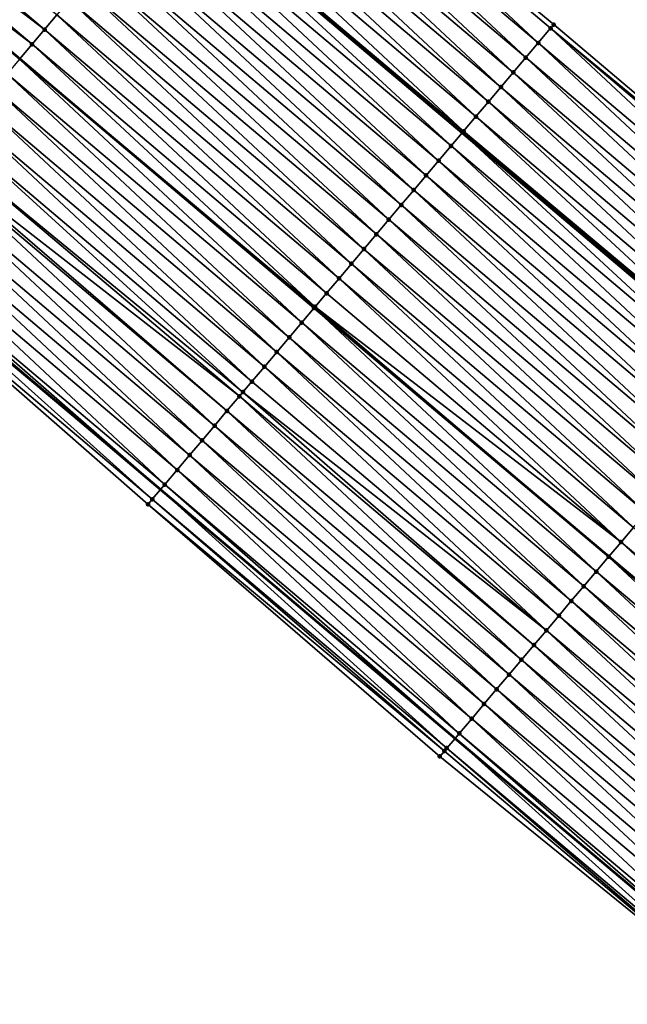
# Model space of a CAD drawing. Header units: feet. Extents: x 2017424 to 2024169, y 808042 to 818730.
# Tile 175 of 256: x 2018795 to 2018826, y 817521 to 817572. Entities that reach past the tile are written whole.
import ezdxf

# ---------------------------------------------------------------- set-up
doc = ezdxf.new("R2010")
doc.units = ezdxf.units.FT
doc.header["$MEASUREMENT"] = 0
for name, color, linetype, lineweight in [('EP_Travel Lane', 172, 'Continuous', 53), ('NB-Road Shots', 141, 'Continuous', 100), ('NB-Road X-Section', 40, 'Continuous', 13), ('STRIPING', 60, 'Continuous', 53)]:
    doc.layers.add(name, color=color, linetype=linetype, lineweight=lineweight)
doc.layers.add('I-77-MM15-17_NB-Surface-BORDER', color=7, linetype='Continuous')
doc.layers.add('I-77-MM15-17_NB-Surface-TIN', color=7, linetype='Continuous')

msp = doc.modelspace()

# ---------------------------------------------------------------- linework, layer by layer
at = {"layer": 'EP_Travel Lane'}
for points in [[(2018680.487801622, 817682.9492509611, 265.2869887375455), (2018695.732662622, 817670.0038730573, 265.1723295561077), (2018710.977544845, 817657.058477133, 265.062097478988), (2018726.222418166, 817644.1130887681, 264.9500094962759), (2018741.467385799, 817631.1676203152, 264.8575834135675), (2018756.712394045, 817618.2221173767, 264.7736264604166), (2018771.957462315, 817605.2765634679, 264.7021801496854), (2018787.202530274, 817592.331009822, 264.6306692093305), (2018802.449268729, 817579.3916672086, 264.6042746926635), (2018817.723675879, 817566.4807958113, 264.5448147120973), (2018832.998122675, 817553.5698909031, 264.4957293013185), (2018848.274330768, 817540.7163852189, 264.4197961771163), (2018863.594907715, 817527.8605148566, 264.3358394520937), (2018878.981106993, 817514.9153994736, 264.2239880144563), (2018894.161988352, 817501.8954641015, 264.0749702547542), (2018909.342777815, 817488.8756075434, 263.9106404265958), (2018924.522298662, 817475.8265810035, 263.7352914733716), (2018939.679067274, 817462.7787122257, 263.5755120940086), (2018954.858152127, 817449.6994170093, 263.3990584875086), (2018969.966004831, 817436.5953749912, 263.2069529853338), (2018985.073937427, 817423.4912636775, 263.0262041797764), (2019000.181863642, 817410.3891753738, 262.8748321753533)], [(2018679.915244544, 817651.296942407, 265.5613112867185), (2018695.185495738, 817638.3821200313, 265.3919447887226), (2018710.455550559, 817625.4674637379, 265.1817087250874), (2018725.725785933, 817612.5526547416, 265.0090497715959), (2018740.995981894, 817599.6378790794, 264.8281840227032), (2018756.266327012, 817586.722977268, 264.6783650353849), (2018771.536634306, 817573.8081074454, 264.5206743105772), (2018786.810242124, 817560.8913698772, 264.385724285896), (2018802.084329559, 817547.9807687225, 264.2426014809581), (2018817.358385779, 817535.070193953, 264.0913103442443), (2018832.701104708, 817522.1609300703, 263.9430832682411), (2018848.021889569, 817509.3056202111, 263.821537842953), (2018863.207168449, 817496.5298005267, 263.6983203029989), (2018878.387983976, 817483.5099216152, 263.53832794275), (2018893.568794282, 817470.4900471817, 263.3774655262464), (2018908.714644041, 817457.4700170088, 263.2195613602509), (2018923.871443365, 817444.4221217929, 263.0650736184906), (2018938.981822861, 817431.402658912, 262.8844902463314), (2018954.089652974, 817418.2986364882, 262.6891724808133), (2018969.197641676, 817405.1944765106, 262.516409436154), (2018984.308099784, 817392.0901700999, 262.3623027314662), (2018999.417576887, 817378.9879514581, 262.1726047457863)]]:
    msp.add_polyline3d(points, dxfattribs=at)
at = {"layer": 'I-77-MM15-17_NB-Surface-BORDER', "color": 3, "linetype": 'Continuous', "lineweight": -3}
for points in [[(2018680.645252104, 817683.1354620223, 265.283357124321), (2018696.27037605, 817670.6399375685, 265.1465820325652), (2018712.832506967, 817659.2525219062, 264.9939318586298), (2018729.394689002, 817647.8650630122, 264.8519203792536), (2018744.665829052, 817634.9501189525, 264.8028906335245), (2018759.937057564, 817622.0351000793, 264.7722757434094), (2018775.853890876, 817609.883752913, 264.7126077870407), (2018791.460974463, 817597.3659360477, 264.6744261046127), (2018807.035076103, 817584.816546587, 264.6598381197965), (2018822.474365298, 817572.1005646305, 264.6231879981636), (2018837.739438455, 817559.178745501, 264.5514728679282), (2018852.844230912, 817546.1622988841, 264.4526909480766), (2018868.164826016, 817533.3067755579, 264.3296399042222), (2018882.957923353, 817519.552864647, 264.1741285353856), (2018898.238566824, 817506.648392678, 264.0956368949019), (2018913.244286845, 817493.4243320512, 263.9377196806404), (2018927.737411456, 817479.5610504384, 263.7605349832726), (2018942.359920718, 817465.8928813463, 263.5743097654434), (2018956.895395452, 817452.0483271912, 263.3891777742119), (2018972.003313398, 817438.9442311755, 263.2061667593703), (2018986.456066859, 817425.0846488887, 263.0327841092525), (2019002.50888911, 817413.0720766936, 262.9231978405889)], [(2018998.315566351, 817377.7179933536, 262.1044480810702), (2018983.699811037, 817391.389350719, 262.3112769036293), (2018968.662655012, 817404.5779871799, 262.4949297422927), (2018953.25991355, 817417.3428071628, 262.6335508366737), (2018938.547647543, 817430.9025963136, 262.8489513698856), (2018923.816493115, 817444.3583262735, 263.0619861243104), (2018908.472494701, 817457.1889091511, 263.2042565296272), (2018893.300918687, 817470.1779385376, 263.3587733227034), (2018877.897395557, 817482.9383015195, 263.5059968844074), (2018862.474259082, 817495.6759465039, 263.6408178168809), (2018847.242212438, 817508.3769615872, 263.7586813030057), (2018832.143499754, 817521.4967048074, 263.9068526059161), (2018816.564544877, 817534.131511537, 264.0289594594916), (2018801.430892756, 817547.2079866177, 264.2069460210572), (2018786.380197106, 817560.3827849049, 264.3616748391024), (2018771.058846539, 817573.2433759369, 264.4977271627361), (2018756.038213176, 817586.4533273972, 264.6700593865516), (2018740.274153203, 817598.7845887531, 264.8047430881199), (2018725.120969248, 817611.8377022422, 264.9878453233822), (2018709.955365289, 817624.8761507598, 265.168795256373), (2018695.161368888, 817638.3535921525, 265.3918769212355), (2018679.766550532, 817651.1211484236, 265.558469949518)]]:
    msp.add_polyline3d(points, dxfattribs=at)
at = {"layer": 'I-77-MM15-17_NB-Surface-TIN', "color": 128, "linetype": 'Continuous', "lineweight": -3}
for points in [[(2018821.667704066, 817571.1462828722, 264.616577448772), (2018807.035076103, 817584.816546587, 264.6598381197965), (2018806.393224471, 817584.0572170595, 264.6568794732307)], [(2018821.667704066, 817571.1462828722, 264.616577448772), (2018822.313268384, 817571.9099887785, 264.6215967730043), (2018807.035076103, 817584.816546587, 264.6598381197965)], [(2018822.313268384, 817571.9099887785, 264.6215967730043), (2018822.474365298, 817572.1005646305, 264.6231879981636), (2018807.035076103, 817584.816546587, 264.6598381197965)], [(2018796.063920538, 817571.8381548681, 264.5046502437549), (2018780.792797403, 817584.752223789, 264.5962583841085), (2018780.147073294, 817583.9886529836, 264.6004766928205)], [(2018796.063920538, 817571.8381548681, 264.5046502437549), (2018796.709481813, 817572.6018633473, 264.508873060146), (2018780.792797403, 817584.752223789, 264.5962583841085)], [(2018795.418361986, 817571.0744440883, 264.5011396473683), (2018780.147073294, 817583.9886529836, 264.6004766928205), (2018779.508739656, 817583.2339685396, 264.58955147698)], [(2018795.418361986, 817571.0744440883, 264.5011396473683), (2018796.063920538, 817571.8381548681, 264.5046502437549), (2018780.147073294, 817583.9886529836, 264.6004766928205)], [(2018821.022130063, 817570.3825851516, 264.6090238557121), (2018806.393224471, 817584.0572170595, 264.6568794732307), (2018805.747665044, 817583.2935070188, 264.6531400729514)], [(2018821.022130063, 817570.3825851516, 264.6090238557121), (2018821.667704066, 817571.1462828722, 264.616577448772), (2018806.393224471, 817584.0572170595, 264.6568794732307)], [(2018820.376533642, 817569.6189063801, 264.595604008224), (2018805.747665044, 817583.2935070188, 264.6531400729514), (2018805.102084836, 817582.5298145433, 264.6439627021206)], [(2018820.376533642, 817569.6189063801, 264.595604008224), (2018821.022130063, 817570.3825851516, 264.6090238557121), (2018805.747665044, 817583.2935070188, 264.6531400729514)], [(2018779.501275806, 817583.2251442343, 264.5894237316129), (2018794.780207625, 817570.3196075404, 264.4828456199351), (2018779.508739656, 817583.2339685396, 264.58955147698)], [(2018794.772746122, 817570.3107817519, 264.4826317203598), (2018794.780207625, 817570.3196075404, 264.4828456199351), (2018779.501275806, 817583.2251442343, 264.5894237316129)], [(2018795.418361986, 817571.0744440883, 264.5011396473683), (2018779.508739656, 817583.2339685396, 264.58955147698), (2018794.780207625, 817570.3196075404, 264.4828456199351)], [(2018819.730929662, 817568.8552339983, 264.5802059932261), (2018805.102084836, 817582.5298145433, 264.6439627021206), (2018804.456500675, 817581.7661254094, 264.6337508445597)], [(2018819.730929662, 817568.8552339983, 264.5802059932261), (2018820.376533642, 817569.6189063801, 264.595604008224), (2018805.102084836, 817582.5298145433, 264.6439627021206)], [(2018819.085357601, 817568.0915346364, 264.5731605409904), (2018804.456500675, 817581.7661254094, 264.6337508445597), (2018803.810929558, 817581.0024252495, 264.6269525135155)], [(2018819.085357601, 817568.0915346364, 264.5731605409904), (2018819.730929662, 817568.8552339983, 264.5802059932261), (2018804.456500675, 817581.7661254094, 264.6337508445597)], [(2018818.439763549, 817567.327853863, 264.5603604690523), (2018803.810929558, 817581.0024252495, 264.6269525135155), (2018803.165334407, 817580.2387454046, 264.6138649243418)], [(2018818.439763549, 817567.327853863, 264.5603604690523), (2018819.085357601, 817568.0915346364, 264.5731605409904), (2018803.810929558, 817581.0024252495, 264.6269525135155)], [(2018817.794165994, 817566.5641760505, 264.5466436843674), (2018803.165334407, 817580.2387454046, 264.6138649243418), (2018802.519758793, 817579.475049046, 264.6058897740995)], [(2018817.794165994, 817566.5641760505, 264.5466436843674), (2018818.439763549, 817567.327853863, 264.5603604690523), (2018803.165334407, 817580.2387454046, 264.6138649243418)], [(2018817.148556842, 817565.8005080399, 264.5298923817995), (2018802.449268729, 817579.3916672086, 264.6042746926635), (2018801.874157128, 817578.7113747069, 264.5910976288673)], [(2018802.519758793, 817579.475049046, 264.6058897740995), (2018802.449268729, 817579.3916672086, 264.6042746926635), (2018817.723675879, 817566.4807958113, 264.5448147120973)], [(2018817.148556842, 817565.8005080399, 264.5298923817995), (2018817.723675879, 817566.4807958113, 264.5448147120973), (2018802.449268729, 817579.3916672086, 264.6042746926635)], [(2018817.794165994, 817566.5641760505, 264.5466436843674), (2018802.519758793, 817579.475049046, 264.6058897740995), (2018817.723675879, 817566.4807958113, 264.5448147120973)], [(2018816.502943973, 817565.0368431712, 264.5121684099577), (2018801.874157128, 817578.7113747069, 264.5910976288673), (2018801.228549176, 817577.947705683, 264.5746600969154)], [(2018816.502943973, 817565.0368431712, 264.5121684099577), (2018817.148556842, 817565.8005080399, 264.5298923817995), (2018801.874157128, 817578.7113747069, 264.5910976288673)], [(2018815.857353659, 817564.2731592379, 264.5003465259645), (2018801.228549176, 817577.947705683, 264.5746600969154), (2018800.582978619, 817577.1840050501, 264.568008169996)], [(2018815.857353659, 817564.2731592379, 264.5003465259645), (2018816.502943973, 817565.0368431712, 264.5121684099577), (2018801.228549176, 817577.947705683, 264.5746600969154)], [(2018815.211784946, 817563.5094570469, 264.4941769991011), (2018800.582978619, 817577.1840050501, 264.568008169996), (2018799.937418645, 817576.4202954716, 264.5641256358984)], [(2018815.211784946, 817563.5094570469, 264.4941769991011), (2018815.857353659, 817564.2731592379, 264.5003465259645), (2018800.582978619, 817577.1840050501, 264.568008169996)], [(2018814.566213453, 817562.7457572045, 264.4872803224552), (2018799.937418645, 817576.4202954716, 264.5641256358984), (2018799.291859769, 817575.6565849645, 264.5605305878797)], [(2018814.566213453, 817562.7457572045, 264.4872803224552), (2018815.211784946, 817563.5094570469, 264.4941769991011), (2018799.937418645, 817576.4202954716, 264.5641256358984)], [(2018813.920632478, 817561.9820653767, 264.4779024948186), (2018799.291859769, 817575.6565849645, 264.5605305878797), (2018798.646271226, 817574.8928995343, 264.5491721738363)], [(2018813.920632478, 817561.9820653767, 264.4779024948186), (2018814.566213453, 817562.7457572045, 264.4872803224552), (2018799.291859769, 817575.6565849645, 264.5605305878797)], [(2018813.275035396, 817561.2183871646, 264.4643093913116), (2018798.646271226, 817574.8928995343, 264.5491721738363), (2018798.000685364, 817574.1292118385, 264.5385151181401)], [(2018813.275035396, 817561.2183871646, 264.4643093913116), (2018813.920632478, 817561.9820653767, 264.4779024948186), (2018798.646271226, 817574.8928995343, 264.5491721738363)], [(2018812.62940897, 817560.4547337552, 264.4430378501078), (2018798.000685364, 817574.1292118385, 264.5385151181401), (2018797.355073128, 817573.3655464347, 264.5209568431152)], [(2018812.62940897, 817560.4547337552, 264.4430378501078), (2018813.275035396, 817561.2183871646, 264.4643093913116), (2018798.000685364, 817574.1292118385, 264.5385151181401)], [(2018811.983804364, 817559.6910619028, 264.4274758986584), (2018797.355073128, 817573.3655464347, 264.5209568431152), (2018796.709481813, 817572.6018633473, 264.508873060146)], [(2018811.983804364, 817559.6910619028, 264.4274758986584), (2018812.62940897, 817560.4547337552, 264.4430378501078), (2018797.355073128, 817573.3655464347, 264.5209568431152)], [(2018811.338221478, 817558.9273716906, 264.4175978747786), (2018796.709481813, 817572.6018633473, 264.508873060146), (2018796.063920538, 817571.8381548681, 264.5046502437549)], [(2018811.338221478, 817558.9273716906, 264.4175978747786), (2018811.983804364, 817559.6910619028, 264.4274758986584), (2018796.709481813, 817572.6018633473, 264.508873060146)], [(2018837.739438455, 817559.178745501, 264.5514728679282), (2018822.474365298, 817572.1005646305, 264.6231879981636), (2018822.313268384, 817571.9099887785, 264.6215967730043)], [(2018810.692659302, 817558.1636639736, 264.4131390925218), (2018796.063920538, 817571.8381548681, 264.5046502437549), (2018795.418361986, 817571.0744440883, 264.5011396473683)], [(2018810.692659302, 817558.1636639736, 264.4131390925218), (2018811.338221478, 817558.9273716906, 264.4175978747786), (2018796.063920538, 817571.8381548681, 264.5046502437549)], [(2018836.94208637, 817558.2354309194, 264.5508167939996), (2018822.313268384, 817571.9099887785, 264.6215967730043), (2018821.667704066, 817571.1462828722, 264.616577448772)], [(2018836.94208637, 817558.2354309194, 264.5508167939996), (2018837.58763261, 817558.9991521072, 264.5511053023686), (2018822.313268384, 817571.9099887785, 264.6215967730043)], [(2018837.58763261, 817558.9991521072, 264.5511053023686), (2018837.739438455, 817559.178745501, 264.5514728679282), (2018822.313268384, 817571.9099887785, 264.6215967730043)], [(2018810.098455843, 817557.4608202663, 264.3953548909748), (2018795.418361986, 817571.0744440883, 264.5011396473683), (2018794.780207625, 817570.3196075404, 264.4828456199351)], [(2018810.098455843, 817557.4608202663, 264.3953548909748), (2018810.692659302, 817558.1636639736, 264.4131390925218), (2018795.418361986, 817571.0744440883, 264.5011396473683)], [(2018836.296519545, 817557.4717271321, 264.5451414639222), (2018821.667704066, 817571.1462828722, 264.616577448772), (2018821.022130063, 817570.3825851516, 264.6090238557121)], [(2018836.296519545, 817557.4717271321, 264.5451414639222), (2018836.94208637, 817558.2354309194, 264.5508167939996), (2018821.667704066, 817571.1462828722, 264.616577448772)], [(2018809.401420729, 817556.6363450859, 264.3743322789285), (2018794.772746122, 817570.3107817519, 264.4826317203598), (2018794.127156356, 817569.5470973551, 264.4709533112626)], [(2018810.047031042, 817557.4000121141, 264.3913876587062), (2018794.780207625, 817570.3196075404, 264.4828456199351), (2018794.772746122, 817570.3107817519, 264.4826317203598)], [(2018809.401420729, 817556.6363450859, 264.3743322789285), (2018810.047031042, 817557.4000121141, 264.3913876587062), (2018794.772746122, 817570.3107817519, 264.4826317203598)], [(2018810.098455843, 817557.4608202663, 264.3953548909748), (2018794.780207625, 817570.3196075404, 264.4828456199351), (2018810.054494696, 817557.4088376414, 264.3919634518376)], [(2018810.047031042, 817557.4000121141, 264.3913876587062), (2018810.054494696, 817557.4088376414, 264.3919634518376), (2018794.780207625, 817570.3196075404, 264.4828456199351)], [(2018835.650937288, 817556.7080363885, 264.5354279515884), (2018821.022130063, 817570.3825851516, 264.6090238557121), (2018820.376533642, 817569.6189063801, 264.595604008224)], [(2018835.650937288, 817556.7080363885, 264.5354279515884), (2018836.296519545, 817557.4717271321, 264.5451414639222), (2018821.022130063, 817570.3825851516, 264.6090238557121)], [(2018808.755865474, 817555.8726315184, 264.37168467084), (2018794.127156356, 817569.5470973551, 264.4709533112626), (2018793.481613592, 817568.7833732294, 264.4715743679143)], [(2018808.755865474, 817555.8726315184, 264.37168467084), (2018809.401420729, 817556.6363450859, 264.3743322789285), (2018794.127156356, 817569.5470973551, 264.4709533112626)], [(2018835.005343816, 817555.9443551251, 264.5227795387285), (2018820.376533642, 817569.6189063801, 264.595604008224), (2018819.730929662, 817568.8552339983, 264.5802059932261)], [(2018835.005343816, 817555.9443551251, 264.5227795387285), (2018835.650937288, 817556.7080363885, 264.5354279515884), (2018820.376533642, 817569.6189063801, 264.595604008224)], [(2018808.110277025, 817555.1089460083, 264.3603509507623), (2018793.481613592, 817568.7833732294, 264.4715743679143), (2018792.836045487, 817568.0196705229, 264.4655643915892)], [(2018808.110277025, 817555.1089460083, 264.3603509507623), (2018808.755865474, 817555.8726315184, 264.37168467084), (2018793.481613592, 817568.7833732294, 264.4715743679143)], [(2018834.359787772, 817555.180642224, 264.5199255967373), (2018819.730929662, 817568.8552339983, 264.5802059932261), (2018819.085357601, 817568.0915346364, 264.5731605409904)], [(2018834.359787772, 817555.180642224, 264.5199255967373), (2018835.005343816, 817555.9443551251, 264.5227795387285), (2018819.730929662, 817568.8552339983, 264.5802059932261)], [(2018807.464683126, 817554.345265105, 264.3475910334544), (2018792.836045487, 817568.0196705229, 264.4655643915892), (2018792.190476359, 817567.2559686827, 264.4592862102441)], [(2018807.464683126, 817554.345265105, 264.3475910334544), (2018808.110277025, 817555.1089460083, 264.3603509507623), (2018792.836045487, 817568.0196705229, 264.4655643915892)], [(2018833.714207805, 817554.4169495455, 264.5108111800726), (2018819.085357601, 817568.0915346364, 264.5731605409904), (2018818.439763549, 817567.327853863, 264.5603604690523)], [(2018833.714207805, 817554.4169495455, 264.5108111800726), (2018834.359787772, 817555.180642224, 264.5199255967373), (2018819.085357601, 817568.0915346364, 264.5731605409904)], [(2018806.819112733, 817553.5815643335, 264.340982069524), (2018792.190476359, 817567.2559686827, 264.4592862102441), (2018791.544921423, 817566.4922548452, 264.4567222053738)], [(2018806.819112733, 817553.5815643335, 264.340982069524), (2018807.464683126, 817554.345265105, 264.3475910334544), (2018792.190476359, 817567.2559686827, 264.4592862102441)], [(2018833.126606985, 817553.7218622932, 264.5001096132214), (2018818.439763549, 817567.327853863, 264.5603604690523), (2018817.794165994, 817566.5641760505, 264.5466436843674)], [(2018833.126606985, 817553.7218622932, 264.5001096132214), (2018833.714207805, 817554.4169495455, 264.5108111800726), (2018818.439763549, 817567.327853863, 264.5603604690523)], [(2018806.355051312, 817553.0325871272, 264.3361044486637), (2018791.544921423, 817566.4922548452, 264.4567222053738), (2018790.899355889, 817565.7285499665, 264.4513847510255)], [(2018806.355051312, 817553.0325871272, 264.3361044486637), (2018806.819112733, 817553.5815643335, 264.340982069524), (2018791.544921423, 817566.4922548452, 264.4567222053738)], [(2018832.422973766, 817552.8896268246, 264.4731909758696), (2018817.723675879, 817566.4807958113, 264.5448147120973), (2018817.148556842, 817565.8005080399, 264.5298923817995)], [(2018817.794165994, 817566.5641760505, 264.5466436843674), (2018817.723675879, 817566.4807958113, 264.5448147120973), (2018832.998122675, 817553.5698909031, 264.4957293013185)], [(2018832.422973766, 817552.8896268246, 264.4731909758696), (2018832.998122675, 817553.5698909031, 264.4957293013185), (2018817.723675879, 817566.4807958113, 264.5448147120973)], [(2018833.068615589, 817553.6532672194, 264.49849170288), (2018817.794165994, 817566.5641760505, 264.5466436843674), (2018832.998122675, 817553.5698909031, 264.4957293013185)], [(2018833.068615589, 817553.6532672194, 264.49849170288), (2018833.126606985, 817553.7218622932, 264.5001096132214), (2018817.794165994, 817566.5641760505, 264.5466436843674)], [(2018806.173532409, 817552.8178719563, 264.3317742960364), (2018790.899355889, 817565.7285499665, 264.4513847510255), (2018790.377652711, 817565.1113921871, 264.4447790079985)], [(2018806.173532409, 817552.8178719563, 264.3317742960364), (2018806.355051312, 817553.0325871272, 264.3361044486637), (2018790.899355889, 817565.7285499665, 264.4513847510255)], [(2018831.777346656, 817552.1259739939, 264.4517403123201), (2018817.148556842, 817565.8005080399, 264.5298923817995), (2018816.502943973, 817565.0368431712, 264.5121684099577)], [(2018831.777346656, 817552.1259739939, 264.4517403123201), (2018832.422973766, 817552.8896268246, 264.4731909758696), (2018817.148556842, 817565.8005080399, 264.5298923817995)], [(2018804.882315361, 817551.2905348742, 264.2986001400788), (2018790.253775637, 817564.964857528, 264.4421959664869), (2018789.608172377, 817564.2011845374, 264.4269864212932)], [(2018805.527936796, 817552.0541925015, 264.3185659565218), (2018790.377652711, 817565.1113921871, 264.4447790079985), (2018790.253775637, 817564.964857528, 264.4421959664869)], [(2018804.882315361, 817551.2905348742, 264.2986001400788), (2018805.527936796, 817552.0541925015, 264.3185659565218), (2018790.253775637, 817564.964857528, 264.4421959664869)], [(2018805.527936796, 817552.0541925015, 264.3185659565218), (2018806.173532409, 817552.8178719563, 264.3317742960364), (2018790.377652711, 817565.1113921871, 264.4447790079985)], [(2018831.131741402, 817551.3623026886, 264.4360089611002), (2018816.502943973, 817565.0368431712, 264.5121684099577), (2018815.857353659, 817564.2731592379, 264.5003465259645)], [(2018831.131741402, 817551.3623026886, 264.4360089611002), (2018831.777346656, 817552.1259739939, 264.4517403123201), (2018816.502943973, 817565.0368431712, 264.5121684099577)], [(2018804.236698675, 817550.5268732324, 264.2798771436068), (2018789.608172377, 817564.2011845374, 264.4269864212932), (2018788.962562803, 817563.4375168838, 264.4101246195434)], [(2018804.236698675, 817550.5268732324, 264.2798771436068), (2018804.882315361, 817551.2905348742, 264.2986001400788), (2018789.608172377, 817564.2011845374, 264.4269864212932)], [(2018830.486154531, 817550.5986158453, 264.4250879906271), (2018815.857353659, 817564.2731592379, 264.5003465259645), (2018815.211784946, 817563.5094570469, 264.4941769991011)], [(2018830.486154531, 817550.5986158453, 264.4250879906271), (2018831.131741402, 817551.3623026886, 264.4360089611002), (2018815.857353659, 817564.2731592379, 264.5003465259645)], [(2018803.591094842, 817549.7632007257, 264.2645178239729), (2018788.962562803, 817563.4375168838, 264.4101246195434), (2018788.316978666, 817562.6738277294, 264.3999190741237)], [(2018803.591094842, 817549.7632007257, 264.2645178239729), (2018804.236698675, 817550.5268732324, 264.2798771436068), (2018788.962562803, 817563.4375168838, 264.4101246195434)], [(2018829.840566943, 817549.8349296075, 264.4139795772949), (2018815.211784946, 817563.5094570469, 264.4941769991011), (2018814.566213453, 817562.7457572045, 264.4872803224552)], [(2018829.840566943, 817549.8349296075, 264.4139795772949), (2018830.486154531, 817550.5986158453, 264.4250879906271), (2018815.211784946, 817563.5094570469, 264.4941769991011)], [(2018802.945520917, 817548.9995029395, 264.2569846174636), (2018788.316978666, 817562.6738277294, 264.3999190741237), (2018787.671407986, 817561.9101272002, 264.3932350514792)], [(2018802.945520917, 817548.9995029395, 264.2569846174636), (2018803.591094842, 817549.7632007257, 264.2645178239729), (2018788.316978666, 817562.6738277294, 264.3999190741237)], [(2018829.194960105, 817549.0712596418, 264.3978335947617), (2018814.566213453, 817562.7457572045, 264.4872803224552), (2018813.920632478, 817561.9820653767, 264.4779024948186)], [(2018829.194960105, 817549.0712596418, 264.3978335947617), (2018829.840566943, 817549.8349296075, 264.4139795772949), (2018814.566213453, 817562.7457572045, 264.4872803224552)], [(2018802.29996134, 817548.2357930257, 264.2532058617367), (2018787.671407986, 817561.9101272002, 264.3932350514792), (2018787.025862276, 817561.1464055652, 264.393085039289)], [(2018802.29996134, 817548.2357930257, 264.2532058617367), (2018802.945520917, 817548.9995029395, 264.2569846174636), (2018787.671407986, 817561.9101272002, 264.3932350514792)], [(2018828.5493452, 817548.307596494, 264.3795768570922), (2018813.920632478, 817561.9820653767, 264.4779024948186), (2018813.275035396, 817561.2183871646, 264.4643093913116)], [(2018828.5493452, 817548.307596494, 264.3795768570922), (2018829.194960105, 817549.0712596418, 264.3978335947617), (2018813.920632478, 817561.9820653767, 264.4779024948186)], [(2018801.654294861, 817547.4721734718, 264.2214531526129), (2018786.754190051, 817560.8250714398, 264.3838108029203), (2018786.380197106, 817560.3827849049, 264.3616748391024)], [(2018786.754190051, 817560.8250714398, 264.3838108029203), (2018802.084329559, 817547.9807687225, 264.2426014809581), (2018786.810242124, 817560.8913698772, 264.385724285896)], [(2018801.654294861, 817547.4721734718, 264.2214531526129), (2018802.084329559, 817547.9807687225, 264.2426014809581), (2018786.754190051, 817560.8250714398, 264.3838108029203)], [(2018787.025862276, 817561.1464055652, 264.393085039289), (2018786.810242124, 817560.8913698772, 264.385724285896), (2018802.084329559, 817547.9807687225, 264.2426014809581)], [(2018802.29996134, 817548.2357930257, 264.2532058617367), (2018787.025862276, 817561.1464055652, 264.393085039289), (2018802.084329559, 817547.9807687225, 264.2426014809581)], [(2018827.903703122, 817547.543956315, 264.3542093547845), (2018813.275035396, 817561.2183871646, 264.4643093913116), (2018812.62940897, 817560.4547337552, 264.4430378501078)], [(2018827.903703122, 817547.543956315, 264.3542093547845), (2018828.5493452, 817548.307596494, 264.3795768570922), (2018813.275035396, 817561.2183871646, 264.4643093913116)], [(2018801.430892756, 817547.2079866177, 264.2069460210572), (2018801.654294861, 817547.4721734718, 264.2214531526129), (2018786.380197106, 817560.3827849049, 264.3616748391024)], [(2018827.258083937, 817546.7802967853, 264.3348325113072), (2018812.62940897, 817560.4547337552, 264.4430378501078), (2018811.983804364, 817559.6910619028, 264.4274758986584)], [(2018827.258083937, 817546.7802967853, 264.3348325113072), (2018827.903703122, 817547.543956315, 264.3542093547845), (2018812.62940897, 817560.4547337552, 264.4430378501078)], [(2018826.612487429, 817546.0166180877, 264.3213897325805), (2018811.983804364, 817559.6910619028, 264.4274758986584), (2018811.338221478, 817558.9273716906, 264.4175978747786)], [(2018826.612487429, 817546.0166180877, 264.3213897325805), (2018827.258083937, 817546.7802967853, 264.3348325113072), (2018811.983804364, 817559.6910619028, 264.4274758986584)], [(2018825.966899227, 817545.2529323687, 264.3101207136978), (2018811.338221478, 817558.9273716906, 264.4175978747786), (2018810.692659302, 817558.1636639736, 264.4131390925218)], [(2018825.966899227, 817545.2529323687, 264.3101207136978), (2018826.612487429, 817546.0166180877, 264.3213897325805), (2018811.338221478, 817558.9273716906, 264.4175978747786)], [(2018825.966899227, 817545.2529323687, 264.3101207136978), (2018810.692659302, 817558.1636639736, 264.4131390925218), (2018810.098455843, 817557.4608202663, 264.3953548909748)], [(2018824.675643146, 817543.7256282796, 264.2667324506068), (2018810.047031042, 817557.4000121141, 264.3913876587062), (2018809.401420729, 817556.6363450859, 264.3743322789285)], [(2018825.321253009, 817544.4892956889, 264.2836698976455), (2018810.054494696, 817557.4088376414, 264.3919634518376), (2018810.047031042, 817557.4000121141, 264.3913876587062)], [(2018824.675643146, 817543.7256282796, 264.2667324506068), (2018825.321253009, 817544.4892956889, 264.2836698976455), (2018810.047031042, 817557.4000121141, 264.3913876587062)], [(2018810.098455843, 817557.4608202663, 264.3953548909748), (2018810.054494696, 817557.4088376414, 264.3919634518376), (2018825.328716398, 817544.4981229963, 264.2839756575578)], [(2018825.321253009, 817544.4892956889, 264.2836698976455), (2018825.328716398, 817544.4981229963, 264.2839756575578), (2018810.054494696, 817557.4088376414, 264.3919634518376)], [(2018825.966899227, 817545.2529323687, 264.3101207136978), (2018810.098455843, 817557.4608202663, 264.3953548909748), (2018825.328716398, 817544.4981229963, 264.2839756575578)], [(2018824.030056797, 817542.9619409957, 264.2559479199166), (2018809.401420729, 817556.6363450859, 264.3743322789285), (2018808.755865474, 817555.8726315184, 264.37168467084)], [(2018824.030056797, 817542.9619409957, 264.2559479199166), (2018824.675643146, 817543.7256282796, 264.2667324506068), (2018809.401420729, 817556.6363450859, 264.3743322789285)], [(2018823.384461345, 817542.1982614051, 264.2427816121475), (2018808.755865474, 817555.8726315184, 264.37168467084), (2018808.110277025, 817555.1089460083, 264.3603509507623)], [(2018823.384461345, 817542.1982614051, 264.2427816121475), (2018824.030056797, 817542.9619409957, 264.2559479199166), (2018808.755865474, 817555.8726315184, 264.37168467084)], [(2018822.738867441, 817541.434580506, 264.2300204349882), (2018808.110277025, 817555.1089460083, 264.3603509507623), (2018807.464683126, 817554.345265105, 264.3475910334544)], [(2018822.738867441, 817541.434580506, 264.2300204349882), (2018823.384461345, 817542.1982614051, 264.2427816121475), (2018808.110277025, 817555.1089460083, 264.3603509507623)], [(2018822.093280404, 817540.6708938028, 264.2190560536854), (2018807.464683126, 817554.345265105, 264.3475910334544), (2018806.819112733, 817553.5815643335, 264.340982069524)], [(2018822.093280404, 817540.6708938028, 264.2190560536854), (2018822.738867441, 817541.434580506, 264.2300204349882), (2018807.464683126, 817554.345265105, 264.3475910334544)], [(2018822.093280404, 817540.6708938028, 264.2190560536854), (2018806.819112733, 817553.5815643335, 264.340982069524), (2018806.355051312, 817553.0325871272, 264.3361044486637)], [(2018820.80208419, 817539.1435391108, 264.1913336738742), (2018806.173532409, 817552.8178719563, 264.3317742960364), (2018805.527936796, 817552.0541925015, 264.3185659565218)], [(2018821.447689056, 817539.9072107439, 264.2069635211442), (2018806.355051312, 817553.0325871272, 264.3361044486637), (2018806.173532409, 817552.8178719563, 264.3317742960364)], [(2018820.80208419, 817539.1435391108, 264.1913336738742), (2018821.447689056, 817539.9072107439, 264.2069635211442), (2018806.173532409, 817552.8178719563, 264.3317742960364)], [(2018821.447689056, 817539.9072107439, 264.2069635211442), (2018822.093280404, 817540.6708938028, 264.2190560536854), (2018806.355051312, 817553.0325871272, 264.3361044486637)], [(2018820.156452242, 817538.3798903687, 264.168617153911), (2018805.527936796, 817552.0541925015, 264.3185659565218), (2018804.882315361, 817551.2905348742, 264.2986001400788)], [(2018820.156452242, 817538.3798903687, 264.168617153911), (2018820.80208419, 817539.1435391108, 264.1913336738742), (2018805.527936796, 817552.0541925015, 264.3185659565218)], [(2018819.510813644, 817537.6162472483, 264.1441602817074), (2018804.882315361, 817551.2905348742, 264.2986001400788), (2018804.236698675, 817550.5268732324, 264.2798771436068)], [(2018819.510813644, 817537.6162472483, 264.1441602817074), (2018820.156452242, 817538.3798903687, 264.168617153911), (2018804.882315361, 817551.2905348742, 264.2986001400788)], [(2018818.865193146, 817536.8525888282, 264.1244398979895), (2018804.236698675, 817550.5268732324, 264.2798771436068), (2018803.591094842, 817549.7632007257, 264.2645178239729)], [(2018818.865193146, 817536.8525888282, 264.1244398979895), (2018819.510813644, 817537.6162472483, 264.1441602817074), (2018804.236698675, 817550.5268732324, 264.2798771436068)], [(2018818.219600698, 817536.0889066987, 264.1120595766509), (2018803.591094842, 817549.7632007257, 264.2645178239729), (2018802.945520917, 817548.9995029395, 264.2569846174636)], [(2018818.219600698, 817536.0889066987, 264.1120595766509), (2018818.865193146, 817536.8525888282, 264.1244398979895), (2018803.591094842, 817549.7632007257, 264.2645178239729)], [(2018817.574026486, 817535.325209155, 264.1044513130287), (2018802.945520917, 817548.9995029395, 264.2569846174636), (2018802.29996134, 817548.2357930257, 264.2532058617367)], [(2018817.574026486, 817535.325209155, 264.1044513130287), (2018818.219600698, 817536.0889066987, 264.1120595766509), (2018802.945520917, 817548.9995029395, 264.2569846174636)], [(2018802.29996134, 817548.2357930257, 264.2532058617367), (2018802.084329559, 817547.9807687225, 264.2426014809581), (2018817.358385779, 817535.070193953, 264.0913103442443)], [(2018817.574026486, 817535.325209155, 264.1044513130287), (2018802.29996134, 817548.2357930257, 264.2532058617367), (2018817.358385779, 817535.070193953, 264.0913103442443)], [(2018816.928330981, 817534.5616141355, 264.0651031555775), (2018802.084329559, 817547.9807687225, 264.2426014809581), (2018801.654294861, 817547.4721734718, 264.2214531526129)], [(2018816.928330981, 817534.5616141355, 264.0651031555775), (2018817.358385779, 817535.070193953, 264.0913103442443), (2018802.084329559, 817547.9807687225, 264.2426014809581)], [(2018816.800853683, 817534.4108759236, 264.0553279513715), (2018801.654294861, 817547.4721734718, 264.2214531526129), (2018801.430892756, 817547.2079866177, 264.2069460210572)], [(2018816.564544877, 817534.131511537, 264.0289594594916), (2018816.800853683, 817534.4108759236, 264.0553279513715), (2018801.430892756, 817547.2079866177, 264.2069460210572)], [(2018816.800853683, 817534.4108759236, 264.0553279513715), (2018816.928330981, 817534.5616141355, 264.0651031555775), (2018801.654294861, 817547.4721734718, 264.2214531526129)], [(2018841.273012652, 817532.3743726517, 264.2008740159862), (2018826.612487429, 817546.0166180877, 264.3213897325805), (2018825.966899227, 817545.2529323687, 264.3101207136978)], [(2018825.966899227, 817545.2529323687, 264.3101207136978), (2018825.328716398, 817544.4981229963, 264.2839756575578), (2018840.637526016, 817531.6172854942, 264.1702001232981)], [(2018841.273012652, 817532.3743726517, 264.2008740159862), (2018825.966899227, 817545.2529323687, 264.3101207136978), (2018840.637526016, 817531.6172854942, 264.1702001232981)], [(2018839.987219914, 817530.8424662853, 264.1480484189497), (2018825.321253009, 817544.4892956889, 264.2836698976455), (2018824.675643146, 817543.7256282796, 264.2667324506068)], [(2018840.630097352, 817531.608435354, 264.1698415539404), (2018825.328716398, 817544.4981229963, 264.2839756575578), (2018825.321253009, 817544.4892956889, 264.2836698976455)], [(2018839.987219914, 817530.8424662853, 264.1480484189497), (2018840.630097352, 817531.608435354, 264.1698415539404), (2018825.321253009, 817544.4892956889, 264.2836698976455)], [(2018840.630097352, 817531.608435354, 264.1698415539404), (2018840.637526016, 817531.6172854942, 264.1702001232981), (2018825.328716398, 817544.4981229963, 264.2839756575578)], [(2018839.344385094, 817530.0764614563, 264.1366547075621), (2018824.675643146, 817543.7256282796, 264.2667324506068), (2018824.030056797, 817542.9619409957, 264.2559479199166)], [(2018839.344385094, 817530.0764614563, 264.1366547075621), (2018839.987219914, 817530.8424662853, 264.1480484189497), (2018824.675643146, 817543.7256282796, 264.2667324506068)], [(2018838.701540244, 817529.3104650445, 264.1228131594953), (2018824.030056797, 817542.9619409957, 264.2559479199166), (2018823.384461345, 817542.1982614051, 264.2427816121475)], [(2018838.701540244, 817529.3104650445, 264.1228131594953), (2018839.344385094, 817530.0764614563, 264.1366547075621), (2018824.030056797, 817542.9619409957, 264.2559479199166)], [(2018838.058683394, 817528.5444787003, 264.1060439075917), (2018823.384461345, 817542.1982614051, 264.2427816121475), (2018822.738867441, 817541.434580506, 264.2300204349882)], [(2018838.058683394, 817528.5444787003, 264.1060439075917), (2018838.701540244, 817529.3104650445, 264.1228131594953), (2018823.384461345, 817542.1982614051, 264.2427816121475)], [(2018837.415842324, 817527.7784791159, 264.0931249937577), (2018822.738867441, 817541.434580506, 264.2300204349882), (2018822.093280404, 817540.6708938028, 264.2190560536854)], [(2018837.415842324, 817527.7784791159, 264.0931249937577), (2018838.058683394, 817528.5444787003, 264.1060439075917), (2018822.738867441, 817541.434580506, 264.2300204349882)], [(2018836.772976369, 817527.0125004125, 264.0741337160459), (2018822.093280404, 817540.6708938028, 264.2190560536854), (2018821.447689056, 817539.9072107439, 264.2069635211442)], [(2018836.772976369, 817527.0125004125, 264.0741337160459), (2018837.415842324, 817527.7784791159, 264.0931249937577), (2018822.093280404, 817540.6708938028, 264.2190560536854)], [(2018836.130107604, 817526.2465240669, 264.054456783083), (2018821.447689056, 817539.9072107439, 264.2069635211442), (2018820.80208419, 817539.1435391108, 264.1913336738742)], [(2018836.130107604, 817526.2465240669, 264.054456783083), (2018836.772976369, 817527.0125004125, 264.0741337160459), (2018821.447689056, 817539.9072107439, 264.2069635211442)], [(2018835.487213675, 817525.480568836, 264.028639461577), (2018820.80208419, 817539.1435391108, 264.1913336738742), (2018820.156452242, 817538.3798903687, 264.168617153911)], [(2018835.487213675, 817525.480568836, 264.028639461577), (2018836.130107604, 817526.2465240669, 264.054456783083), (2018820.80208419, 817539.1435391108, 264.1913336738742)], [(2018834.844318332, 817524.7146147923, 264.0024768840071), (2018820.156452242, 817538.3798903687, 264.168617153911), (2018819.510813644, 817537.6162472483, 264.1441602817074)], [(2018834.844318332, 817524.7146147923, 264.0024768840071), (2018835.487213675, 817525.480568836, 264.028639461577), (2018820.156452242, 817538.3798903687, 264.168617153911)], [(2018834.201442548, 817523.9486443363, 263.981087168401), (2018819.510813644, 817537.6162472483, 264.1441602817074), (2018818.865193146, 817536.8525888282, 264.1244398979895)], [(2018834.201442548, 817523.9486443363, 263.981087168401), (2018834.844318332, 817524.7146147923, 264.0024768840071), (2018819.510813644, 817537.6162472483, 264.1441602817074)], [(2018833.558573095, 817523.1826685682, 263.9612423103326), (2018818.865193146, 817536.8525888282, 264.1244398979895), (2018818.219600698, 817536.0889066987, 264.1120595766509)], [(2018833.558573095, 817523.1826685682, 263.9612423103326), (2018834.201442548, 817523.9486443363, 263.981087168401), (2018818.865193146, 817536.8525888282, 264.1244398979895)], [(2018832.915765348, 817522.416641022, 263.9564549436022), (2018818.219600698, 817536.0889066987, 264.1120595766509), (2018817.574026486, 817535.325209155, 264.1044513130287)], [(2018832.915765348, 817522.416641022, 263.9564549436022), (2018833.558573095, 817523.1826685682, 263.9612423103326), (2018818.219600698, 817536.0889066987, 264.1120595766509)], [(2018817.574026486, 817535.325209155, 264.1044513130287), (2018817.358385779, 817535.070193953, 264.0913103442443), (2018832.701104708, 817522.1609300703, 263.9430832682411)], [(2018832.915765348, 817522.416641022, 263.9564549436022), (2018817.574026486, 817535.325209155, 264.1044513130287), (2018832.701104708, 817522.1609300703, 263.9430832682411)], [(2018832.27281309, 817521.6507347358, 263.9164040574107), (2018817.358385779, 817535.070193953, 264.0913103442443), (2018816.928330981, 817534.5616141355, 264.0651031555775)], [(2018832.27281309, 817521.6507347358, 263.9164040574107), (2018832.701104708, 817522.1609300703, 263.9430832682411), (2018817.358385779, 817535.070193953, 264.0913103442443)], [(2018832.143499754, 817521.4967048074, 263.9068526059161), (2018816.800853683, 817534.4108759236, 264.0553279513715), (2018816.564544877, 817534.131511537, 264.0289594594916)], [(2018832.143499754, 817521.4967048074, 263.9068526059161), (2018816.928330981, 817534.5616141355, 264.0651031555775), (2018816.800853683, 817534.4108759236, 264.0553279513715)], [(2018832.143499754, 817521.4967048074, 263.9068526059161), (2018832.27281309, 817521.6507347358, 263.9164040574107), (2018816.928330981, 817534.5616141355, 264.0651031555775)]]:
    msp.add_3dface(points, dxfattribs=at)
at = {"layer": 'NB-Road Shots', "lineweight": 100}
for p in [(2018822.474365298, 817572.1005646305, 264.6231879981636), (2018796.063920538, 817571.8381548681, 264.5046502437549), (2018822.313268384, 817571.9099887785, 264.6215967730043), (2018795.418361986, 817571.0744440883, 264.5011396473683), (2018821.667704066, 817571.1462828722, 264.616577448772), (2018821.022130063, 817570.3825851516, 264.6090238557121), (2018820.376533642, 817569.6189063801, 264.595604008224), (2018819.730929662, 817568.8552339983, 264.5802059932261), (2018819.085357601, 817568.0915346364, 264.5731605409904), (2018818.439763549, 817567.327853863, 264.5603604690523), (2018817.794165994, 817566.5641760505, 264.5466436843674), (2018817.148556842, 817565.8005080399, 264.5298923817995), (2018816.502943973, 817565.0368431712, 264.5121684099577), (2018815.857353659, 817564.2731592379, 264.5003465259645), (2018815.211784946, 817563.5094570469, 264.4941769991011), (2018814.566213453, 817562.7457572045, 264.4872803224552), (2018813.920632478, 817561.9820653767, 264.4779024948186), (2018813.275035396, 817561.2183871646, 264.4643093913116), (2018812.62940897, 817560.4547337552, 264.4430378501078), (2018811.983804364, 817559.6910619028, 264.4274758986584), (2018811.338221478, 817558.9273716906, 264.4175978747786), (2018810.692659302, 817558.1636639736, 264.4131390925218), (2018810.047031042, 817557.4000121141, 264.3913876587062), (2018810.098455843, 817557.4608202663, 264.3953548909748), (2018809.401420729, 817556.6363450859, 264.3743322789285), (2018808.755865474, 817555.8726315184, 264.37168467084), (2018808.110277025, 817555.1089460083, 264.3603509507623), (2018807.464683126, 817554.345265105, 264.3475910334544), (2018806.819112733, 817553.5815643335, 264.340982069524), (2018806.173532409, 817552.8178719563, 264.3317742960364), (2018806.355051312, 817553.0325871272, 264.3361044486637), (2018805.527936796, 817552.0541925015, 264.3185659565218), (2018804.882315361, 817551.2905348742, 264.2986001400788), (2018804.236698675, 817550.5268732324, 264.2798771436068), (2018803.591094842, 817549.7632007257, 264.2645178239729), (2018802.945520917, 817548.9995029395, 264.2569846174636), (2018802.29996134, 817548.2357930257, 264.2532058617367), (2018801.430892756, 817547.2079866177, 264.2069460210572), (2018801.654294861, 817547.4721734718, 264.2214531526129), (2018825.966899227, 817545.2529323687, 264.3101207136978), (2018825.321253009, 817544.4892956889, 264.2836698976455), (2018824.675643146, 817543.7256282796, 264.2667324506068), (2018824.030056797, 817542.9619409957, 264.2559479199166), (2018823.384461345, 817542.1982614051, 264.2427816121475), (2018822.738867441, 817541.434580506, 264.2300204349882), (2018822.093280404, 817540.6708938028, 264.2190560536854), (2018821.447689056, 817539.9072107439, 264.2069635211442), (2018820.80208419, 817539.1435391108, 264.1913336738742), (2018820.156452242, 817538.3798903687, 264.168617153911), (2018819.510813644, 817537.6162472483, 264.1441602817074), (2018818.865193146, 817536.8525888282, 264.1244398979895), (2018818.219600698, 817536.0889066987, 264.1120595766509), (2018817.574026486, 817535.325209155, 264.1044513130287), (2018816.800853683, 817534.4108759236, 264.0553279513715), (2018816.928330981, 817534.5616141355, 264.0651031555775), (2018816.564544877, 817534.131511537, 264.0289594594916)]:
    msp.add_point(p, dxfattribs=at)
at = {"layer": 'NB-Road X-Section', "extrusion": (-0.7637125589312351, 0.6455370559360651, 0.00500367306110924), "elevation": -1014005.667023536, "flags": 128}
msp.add_lwpolyline([(-1927638.673363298, 5338.479507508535), (-1927637.679102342, 5338.47654882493), (-1927636.679102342, 5338.47280937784), (-1927635.679102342, 5338.463631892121), (-1927634.679102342, 5338.453419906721), (-1927633.679102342, 5338.446621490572), (-1927632.679102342, 5338.433533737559), (-1927631.679102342, 5338.425558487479), (-1927630.679102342, 5338.41076615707), (-1927629.679102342, 5338.394328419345), (-1927628.679102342, 5338.387676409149), (-1927627.679102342, 5338.383793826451), (-1927626.679102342, 5338.380198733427), (-1927625.679102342, 5338.36884017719), (-1927624.679102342, 5338.358182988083), (-1927623.679102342, 5338.340624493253), (-1927622.679102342, 5338.328540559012), (-1927621.679102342, 5338.324317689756), (-1927620.679102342, 5338.320807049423), (-1927619.679102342, 5338.30229889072), (-1927618.679102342, 5338.290620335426), (-1927617.679102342, 5338.291241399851), (-1927616.679102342, 5338.28523134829), (-1927615.679102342, 5338.278953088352), (-1927614.679102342, 5338.276389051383), (-1927613.679102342, 5338.271051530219), (-1927612.870982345, 5338.264445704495), (-1927612.679102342, 5338.261862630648), (-1927611.679102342, 5338.246652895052), (-1927610.679102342, 5338.229790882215), (-1927609.679102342, 5338.219585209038), (-1927608.679102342, 5338.212901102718), (-1927607.679102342, 5338.212751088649), (-1927607.258315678, 5338.203476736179), (-1927606.679102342, 5338.181340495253)], dxfattribs=at)
at = {"layer": 'NB-Road X-Section', "extrusion": (-0.7637125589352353, 0.64553705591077, 0.005003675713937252), "elevation": -1014025.66705159, "flags": 128}
msp.add_lwpolyline([(-1927638.928622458, 5338.545621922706), (-1927638.679080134, 5338.544030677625), (-1927637.679080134, 5338.539011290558), (-1927636.679080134, 5338.531457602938), (-1927635.679080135, 5338.518037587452), (-1927634.679080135, 5338.502639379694), (-1927633.679080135, 5338.495593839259), (-1927632.679080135, 5338.482793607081), (-1927631.679080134, 5338.469076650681), (-1927630.679080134, 5338.452325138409), (-1927629.679080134, 5338.434600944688), (-1927628.679080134, 5338.422778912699), (-1927627.679080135, 5338.416609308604), (-1927626.679080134, 5338.40971254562), (-1927625.679080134, 5338.400334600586), (-1927624.679080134, 5338.386741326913), (-1927623.679080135, 5338.365469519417), (-1927622.679080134, 5338.349907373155), (-1927621.679080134, 5338.340029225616), (-1927620.679080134, 5338.33557038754), (-1927619.758717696, 5338.317785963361), (-1927619.679080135, 5338.313818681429), (-1927618.679080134, 5338.296763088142), (-1927617.679080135, 5338.294115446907), (-1927616.679080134, 5338.282781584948), (-1927615.679080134, 5338.270021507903), (-1927614.679080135, 5338.263412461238), (-1927613.960241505, 5338.258534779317), (-1927613.679080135, 5338.25420457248), (-1927612.679080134, 5338.240996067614), (-1927611.679080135, 5338.22103000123), (-1927610.679080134, 5338.202306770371), (-1927609.679080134, 5338.18694725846), (-1927608.679080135, 5338.179413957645), (-1927607.679080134, 5338.175635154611), (-1927606.679080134, 5338.14388204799), (-1927606.333098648, 5338.129374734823)], dxfattribs=at)
at = {"layer": 'NB-Road X-Section', "extrusion": (-0.7637125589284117, 0.6455370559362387, 0.00500367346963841), "elevation": -1014045.667017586, "flags": 128}
msp.add_lwpolyline([(-1927638.914261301, 5338.571704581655), (-1927638.679104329, 5338.571337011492), (-1927637.679104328, 5338.571048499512), (-1927636.679104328, 5338.565373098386), (-1927635.679104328, 5338.555659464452), (-1927634.679104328, 5338.543010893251), (-1927633.679104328, 5338.540156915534), (-1927632.679104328, 5338.531042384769), (-1927631.768927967, 5338.52034068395), (-1927631.679104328, 5338.518722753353), (-1927630.679104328, 5338.493421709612), (-1927629.679104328, 5338.47197077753), (-1927628.679104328, 5338.456239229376), (-1927627.679104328, 5338.445318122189), (-1927626.679104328, 5338.434209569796), (-1927625.679104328, 5338.418063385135), (-1927624.679104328, 5338.399806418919), (-1927623.679104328, 5338.374438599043), (-1927622.679104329, 5338.355061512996), (-1927621.679104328, 5338.341618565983), (-1927620.679104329, 5338.33034940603), (-1927619.679104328, 5338.30389825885), (-1927618.679104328, 5338.286960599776), (-1927617.679104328, 5338.276175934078), (-1927616.679104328, 5338.263009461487), (-1927615.679104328, 5338.250248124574), (-1927614.679104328, 5338.239283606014), (-1927613.679104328, 5338.227190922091), (-1927612.679104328, 5338.211560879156), (-1927611.679104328, 5338.188844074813), (-1927610.679104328, 5338.164386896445), (-1927609.679104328, 5338.144666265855), (-1927608.679104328, 5338.132285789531), (-1927607.679104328, 5338.124677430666), (-1927606.679104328, 5338.08532878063), (-1927606.481689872, 5338.075553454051), (-1927606.11578511, 5338.049184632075)], dxfattribs=at)
at = {"layer": 'STRIPING'}
msp.add_polyline3d([(2018672.613508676, 817673.6362540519, 265.5047217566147), (2018687.88435462, 817660.7215583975, 265.3945168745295), (2018703.15502576, 817647.8070105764, 265.2479314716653), (2018718.425673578, 817634.8924824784, 265.0964924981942), (2018733.696317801, 817621.9779574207, 264.944305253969), (2018748.967085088, 817609.0633282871, 264.8177293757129), (2018764.23787898, 817596.1486766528, 264.6966910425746), (2018779.508739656, 817583.2339685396, 264.58955147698), (2018794.780207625, 817570.3196075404, 264.4828456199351), (2018810.054494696, 817557.4088376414, 264.3919634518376), (2018825.328716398, 817544.4981229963, 264.2839756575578), (2018840.637526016, 817531.6172854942, 264.1702001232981), (2018855.958247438, 817518.761653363, 264.0783002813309), (2018871.245923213, 817505.8995558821, 263.962955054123), (2018886.42676155, 817492.8796574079, 263.806766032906), (2018901.607611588, 817479.8597488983, 263.6525267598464), (2018916.77063566, 817466.8249287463, 263.4883834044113), (2018931.927467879, 817453.7770052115, 263.3395636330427), (2018947.072920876, 817440.7269980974, 263.1670528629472), (2018962.180793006, 817427.6229392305, 262.9777095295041), (2018977.2887416, 817414.5188140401, 262.7992394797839), (2018992.397879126, 817401.4156643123, 262.6440870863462)], dxfattribs=at)

doc.saveas('drawing.dxf')
